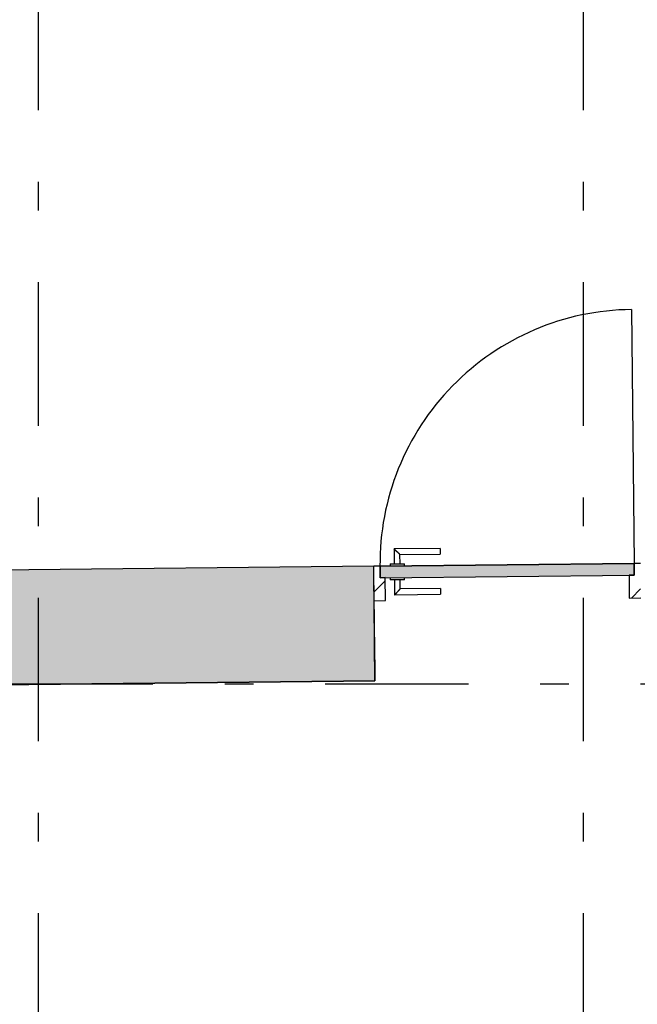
# Model space of a CAD drawing. Extents: x 2 to 87, y -108 to 11.
# Tile 37 of 256: x 27.36 to 29.52, y -86.83 to -83.39. Entities that reach past the tile are written whole.
import ezdxf

# ---------------------------------------------------------------- set-up
doc = ezdxf.new("R2010")
doc.units = 0
doc.header["$MEASUREMENT"] = 0
doc.linetypes.add('DASHDOT', pattern=[1, 0.5, -0.25, 0, -0.25])
for name, color, linetype in [('16', 7, 'CONTINUOUS'), ('2', 7, 'CONTINUOUS'), ('25', 7, 'CONTINUOUS'), ('30', 7, 'CONTINUOUS'), ('5', 7, 'CONTINUOUS'), ('8', 7, 'CONTINUOUS')]:
    doc.layers.add(name, color=color, linetype=linetype)

# ---------------------------------------------------------------- blocks, each defined once
blk = doc.blocks.new('*N169')
at = {"layer": '8', "color": 62, "linetype": 'Continuous'}
for p, q in [((-0.747, 0.1922), (0.1389, 0.2015)), ((-0.747, 0.1922), (-0.7466, 0.1525)), ((0.1389, 0.2015), (0.1393, 0.1618)), ((-0.7466, 0.1522), (0.1393, 0.1615)), ((-0.7466, 0.1525), (-0.7466, 0.1522)), ((0.1393, 0.1618), (0.1393, 0.1615))]:
    blk.add_line(p, q, dxfattribs=at)
for points in [[(-0.747, 0.1922), (-0.747, 0.1922), (0.1389, 0.2015)], [(-0.747, 0.1922), (0.1389, 0.2015), (0.1393, 0.1618)], [(-0.747, 0.1922), (-0.7466, 0.1525), (0.1393, 0.1618)], [(-0.7466, 0.1525), (0.1393, 0.1618), (0.1393, 0.1615)], [(-0.7466, 0.1525), (-0.7466, 0.1522), (0.1393, 0.1615)], [(-0.7466, 0.1522), (-0.7466, 0.1522), (0.1393, 0.1615)]]:
    blk.add_solid(points, dxfattribs=at)

msp = doc.modelspace()

# ---------------------------------------------------------------- linework, layer by layer
at = {"layer": '16', "color": 62, "linetype": 'Continuous'}
msp.add_line((29.4958, -84.4024), (29.505, -85.2883), dxfattribs=at)
msp.add_arc((29.505, -85.2883), 0.886, 90.5969, 180.5969, dxfattribs=at)
at = {"layer": '2', "color": 62, "linetype": 'Continuous'}
for p, q in [((28.5971, -85.2978), (20.2775, -85.3844)), ((28.6013, -85.6977), (28.5971, -85.2978)), ((25.2243, -85.7329), (28.6013, -85.6977))]:
    msp.add_line(p, q, dxfattribs=at)
at = {"layer": '25', "color": 62, "linetype": 'Continuous'}
for p, q in [((28.5971, -85.2978), (20.2775, -85.3844)), ((28.598, -85.3844), (28.5971, -85.2978)), ((28.598, -85.3844), (28.5981, -85.3941)), ((28.5981, -85.3941), (28.5981, -85.3996)), ((28.5981, -85.3996), (28.6002, -85.5927)), ((28.6002, -85.5927), (28.6008, -85.6525)), ((28.6008, -85.6525), (28.6012, -85.6881)), ((28.6013, -85.6977), (20.2817, -85.7844)), ((28.6012, -85.6881), (28.6013, -85.6977))]:
    msp.add_line(p, q, dxfattribs=at)
for points in [[(28.5971, -85.2978), (20.2775, -85.3844), (28.598, -85.3844)], [(20.2775, -85.3844), (20.2776, -85.3941), (28.5981, -85.3941)], [(20.2775, -85.3844), (28.598, -85.3844), (28.5981, -85.3941)], [(20.2776, -85.3941), (20.2777, -85.3996), (28.5981, -85.3996)], [(20.2776, -85.3941), (28.5981, -85.3941), (28.5981, -85.3996)], [(20.2777, -85.3996), (20.2797, -85.5927), (28.6002, -85.5927)], [(20.2777, -85.3996), (28.5981, -85.3996), (28.6002, -85.5927)], [(20.2797, -85.5927), (20.2803, -85.6525), (28.6008, -85.6525)], [(20.2797, -85.5927), (28.6002, -85.5927), (28.6008, -85.6525)], [(20.2803, -85.6525), (20.2807, -85.6881), (28.6012, -85.6881)], [(20.2803, -85.6525), (28.6008, -85.6525), (28.6012, -85.6881)], [(20.2807, -85.6881), (20.2808, -85.6977), (28.6013, -85.6977)], [(20.2807, -85.6881), (28.6012, -85.6881), (28.6013, -85.6977)], [(20.2808, -85.6977), (28.6013, -85.6977), (20.2817, -85.7844)]]:
    msp.add_solid(points, dxfattribs=at)
at = {"layer": '30', "color": 62, "linetype": 'Continuous'}
for p, q in [((29.527, -85.2881), (29.505, -85.2883)), ((29.505, -85.2883), (29.5054, -85.3283)), ((28.6191, -85.2976), (28.5971, -85.2978)), ((28.6195, -85.3376), (28.6191, -85.2976)), ((28.6375, -85.3374), (28.6195, -85.3376)), ((28.6383, -85.4174), (28.6375, -85.3374)), ((29.5054, -85.3283), (29.4874, -85.3285)), ((29.4874, -85.3285), (29.4883, -85.4085)), ((28.5983, -85.4178), (28.6383, -85.4174)), ((29.4883, -85.4085), (29.5283, -85.4081))]:
    msp.add_line(p, q, dxfattribs=at)
at = {"layer": '5', "color": 7, "linetype": 'DASHDOT'}
for p, q in [((27.4276, -7.3075), (27.4276, -96.5075)), ((29.3276, -7.3075), (29.3276, -96.5075)), ((7.5276, -85.7075), (52.6276, -85.7075))]:
    msp.add_line(p, q, dxfattribs=at)
at = {"layer": '8', "color": 62, "linetype": 'Continuous'}
for p, q in [((28.8284, -85.2354), (28.6684, -85.2371)), ((28.6684, -85.2371), (28.669, -85.2891)), ((28.8284, -85.2354), (28.8286, -85.2554)), ((29.505, -85.2883), (28.6191, -85.2976)), ((28.6886, -85.2568), (28.8286, -85.2554)), ((28.689, -85.2888), (28.6886, -85.2568)), ((29.5054, -85.3283), (29.505, -85.2883)), ((28.6191, -85.2976), (28.6195, -85.3376)), ((28.654, -85.2892), (28.704, -85.2887)), ((28.654, -85.2892), (28.6541, -85.2972)), ((28.7041, -85.2967), (28.704, -85.2887)), ((28.598, -85.3876), (28.6376, -85.348)), ((28.6195, -85.3376), (29.5054, -85.3283)), ((28.6545, -85.3372), (28.6546, -85.3452)), ((28.7046, -85.3447), (28.6546, -85.3452)), ((28.6696, -85.345), (28.6701, -85.397)), ((28.6899, -85.3768), (28.6896, -85.3448)), ((28.7046, -85.3447), (28.7045, -85.3367)), ((28.8299, -85.3754), (28.6899, -85.3768)), ((28.8299, -85.3754), (28.8301, -85.3954)), ((29.4964, -85.4084), (29.5279, -85.3768)), ((28.6701, -85.397), (28.8301, -85.3954))]:
    msp.add_line(p, q, dxfattribs=at)
for points in [[(28.6886, -85.2568), (28.6886, -85.2567), (28.6885, -85.2567), (28.6885, -85.2567), (28.6885, -85.2567), (28.6885, -85.2567), (28.6885, -85.2567), (28.6885, -85.2567), (28.6885, -85.2567), (28.6885, -85.2567), (28.6885, -85.2567), (28.6885, -85.2567), (28.6885, -85.2567), (28.6885, -85.2567), (28.6885, -85.2567), (28.6885, -85.2567), (28.6885, -85.2567), (28.6885, -85.2567), (28.6885, -85.2567), (28.6885, -85.2567), (28.6885, -85.2567), (28.6885, -85.2567), (28.6885, -85.2567), (28.6885, -85.2567), (28.6885, -85.2567), (28.6885, -85.2567), (28.6885, -85.2567), (28.6885, -85.2567), (28.6885, -85.2567), (28.6884, -85.2566), (28.6884, -85.2566), (28.6884, -85.2566), (28.6884, -85.2566), (28.6884, -85.2566), (28.6884, -85.2566), (28.6884, -85.2566), (28.6884, -85.2566), (28.6884, -85.2566), (28.6884, -85.2566), (28.6884, -85.2566), (28.6884, -85.2566), (28.6884, -85.2566), (28.6884, -85.2566), (28.6884, -85.2566), (28.6884, -85.2566), (28.6884, -85.2566), (28.6884, -85.2566), (28.6884, -85.2565), (28.6883, -85.2565), (28.6883, -85.2565), (28.6883, -85.2565), (28.6883, -85.2565), (28.6883, -85.2565), (28.6883, -85.2565), (28.6883, -85.2565), (28.6883, -85.2565), (28.6883, -85.2565), (28.6883, -85.2565), (28.6883, -85.2565), (28.6883, -85.2565), (28.6883, -85.2565), (28.6883, -85.2565), (28.6883, -85.2565), (28.6881, -85.2564), (28.6881, -85.2563), (28.688, -85.2563), (28.688, -85.2563), (28.688, -85.2563), (28.688, -85.2563), (28.688, -85.2563), (28.688, -85.2563), (28.688, -85.2563), (28.688, -85.2563), (28.688, -85.2563), (28.688, -85.2563), (28.6879, -85.2562), (28.6879, -85.2562), (28.6879, -85.2562), (28.6879, -85.2562), (28.6879, -85.2562), (28.6879, -85.2562), (28.6879, -85.2562), (28.6879, -85.2562), (28.6879, -85.2562), (28.6879, -85.2562), (28.6878, -85.2561), (28.6878, -85.2561), (28.6878, -85.2561), (28.6878, -85.2561), (28.6878, -85.2561), (28.6878, -85.2561), (28.6878, -85.2561), (28.6878, -85.2561), (28.6878, -85.2561), (28.6878, -85.2561), (28.6877, -85.256), (28.6877, -85.256), (28.6877, -85.256), (28.6877, -85.256), (28.6877, -85.256), (28.6877, -85.256), (28.6877, -85.256), (28.6877, -85.256), (28.6877, -85.2559), (28.6876, -85.2559), (28.6876, -85.2559), (28.6876, -85.2559), (28.6876, -85.2559), (28.6876, -85.2559), (28.6876, -85.2559), (28.6876, -85.2559), (28.6876, -85.2559), (28.6875, -85.2558), (28.6875, -85.2558), (28.6875, -85.2558), (28.6875, -85.2558), (28.6875, -85.2558), (28.6875, -85.2558), (28.6875, -85.2558), (28.6875, -85.2558), (28.6874, -85.2557), (28.6874, -85.2557), (28.6874, -85.2557), (28.6874, -85.2557), (28.6874, -85.2557), (28.6874, -85.2557), (28.6874, -85.2557), (28.6874, -85.2557), (28.6873, -85.2556), (28.6873, -85.2556), (28.6873, -85.2556), (28.6873, -85.2556), (28.6873, -85.2556), (28.6873, -85.2556), (28.6873, -85.2556), (28.6872, -85.2555), (28.6872, -85.2555), (28.6872, -85.2555), (28.6872, -85.2555), (28.6872, -85.2555), (28.6872, -85.2555), (28.6872, -85.2555), (28.6871, -85.2554), (28.687, -85.2553), (28.687, -85.2553), (28.687, -85.2553), (28.687, -85.2553), (28.687, -85.2553), (28.687, -85.2553), (28.687, -85.2553), (28.6869, -85.2552), (28.6869, -85.2552), (28.6869, -85.2552), (28.6869, -85.2552), (28.6869, -85.2552), (28.6869, -85.2552), (28.6869, -85.2552), (28.6868, -85.2551), (28.6868, -85.2551), (28.6868, -85.2551), (28.6868, -85.2551), (28.6868, -85.2551), (28.6868, -85.2551), (28.6867, -85.255), (28.6867, -85.255), (28.6867, -85.255), (28.6867, -85.255), (28.6867, -85.255), (28.6867, -85.255), (28.6866, -85.2549), (28.6866, -85.2549), (28.6866, -85.2549), (28.6866, -85.2549), (28.6866, -85.2549), (28.6866, -85.2549), (28.6865, -85.2548), (28.6865, -85.2548), (28.6865, -85.2548), (28.6865, -85.2548), (28.6865, -85.2548), (28.6865, -85.2548), (28.6864, -85.2547), (28.6864, -85.2547), (28.6864, -85.2547), (28.6864, -85.2547), (28.6864, -85.2547), (28.6864, -85.2547), (28.6863, -85.2546), (28.6863, -85.2546), (28.6863, -85.2546), (28.6863, -85.2546), (28.6863, -85.2546), (28.6863, -85.2546), (28.6862, -85.2545), (28.6862, -85.2545), (28.6862, -85.2545), (28.6862, -85.2545), (28.6862, -85.2545), (28.6862, -85.2544), (28.6861, -85.2544), (28.6861, -85.2544), (28.6861, -85.2544), (28.6861, -85.2544), (28.6861, -85.2544), (28.686, -85.2543), (28.686, -85.2543), (28.686, -85.2543), (28.686, -85.2543), (28.686, -85.2543), (28.686, -85.2542), (28.6859, -85.2542), (28.6859, -85.2542), (28.6859, -85.2542), (28.6859, -85.2542), (28.6859, -85.2542), (28.6858, -85.2541), (28.6858, -85.2541), (28.6858, -85.2541), (28.6858, -85.2541), (28.6858, -85.2541), (28.6857, -85.254), (28.6857, -85.254), (28.6857, -85.254), (28.6857, -85.254), (28.6857, -85.254), (28.6856, -85.2539), (28.6856, -85.2539), (28.6856, -85.2539), (28.6856, -85.2539), (28.6856, -85.2539), (28.6855, -85.2538), (28.6855, -85.2538), (28.6855, -85.2538), (28.6855, -85.2538), (28.6855, -85.2538), (28.6855, -85.2538), (28.6854, -85.2537), (28.6853, -85.2536), (28.6853, -85.2536), (28.6853, -85.2536), (28.6853, -85.2536), (28.6852, -85.2535), (28.6852, -85.2535), (28.6852, -85.2535), (28.6852, -85.2535), (28.6852, -85.2535), (28.6851, -85.2534), (28.6851, -85.2534), (28.6851, -85.2534), (28.6851, -85.2534), (28.6851, -85.2534), (28.685, -85.2533), (28.685, -85.2533), (28.685, -85.2533), (28.685, -85.2533), (28.685, -85.2533), (28.6849, -85.2532), (28.6849, -85.2532), (28.6849, -85.2532), (28.6849, -85.2532), (28.6849, -85.2532), (28.6848, -85.2531), (28.6848, -85.2531), (28.6848, -85.2531), (28.6848, -85.2531), (28.6847, -85.253), (28.6847, -85.253), (28.6847, -85.253), (28.6847, -85.253), (28.6847, -85.253), (28.6846, -85.2529), (28.6846, -85.2529), (28.6846, -85.2529), (28.6846, -85.2529), (28.6846, -85.2528), (28.6845, -85.2528), (28.6845, -85.2528), (28.6845, -85.2528), (28.6845, -85.2528), (28.6844, -85.2527), (28.6844, -85.2527), (28.6844, -85.2527), (28.6844, -85.2527), (28.6844, -85.2526), (28.6843, -85.2526), (28.6843, -85.2526), (28.6843, -85.2526), (28.6843, -85.2526), (28.6842, -85.2525), (28.6842, -85.2525), (28.6842, -85.2525), (28.6842, -85.2525), (28.6841, -85.2524), (28.6841, -85.2524), (28.6841, -85.2524), (28.6841, -85.2524), (28.6841, -85.2524), (28.684, -85.2523), (28.684, -85.2523), (28.684, -85.2523), (28.684, -85.2523), (28.6839, -85.2522), (28.6839, -85.2522), (28.6839, -85.2522), (28.6839, -85.2522), (28.6839, -85.2521), (28.6838, -85.2521), (28.6838, -85.2521), (28.6838, -85.2521), (28.6838, -85.2521), (28.6837, -85.252), (28.6837, -85.252), (28.6837, -85.252), (28.6837, -85.252), (28.6836, -85.2519), (28.6836, -85.2519), (28.6836, -85.2519), (28.6836, -85.2519), (28.6835, -85.2518), (28.6835, -85.2518), (28.6835, -85.2518), (28.6835, -85.2518), (28.6835, -85.2517), (28.6834, -85.2517), (28.6834, -85.2517), (28.6834, -85.2517), (28.6834, -85.2517), (28.6833, -85.2516), (28.6833, -85.2516), (28.6833, -85.2516), (28.6833, -85.2516), (28.6832, -85.2515), (28.6831, -85.2514), (28.6831, -85.2514), (28.6831, -85.2514), (28.6831, -85.2514), (28.683, -85.2513), (28.683, -85.2513), (28.683, -85.2513), (28.683, -85.2513), (28.6829, -85.2512), (28.6829, -85.2512), (28.6829, -85.2512), (28.6829, -85.2512), (28.6828, -85.2511), (28.6828, -85.2511), (28.6828, -85.2511), (28.6828, -85.2511), (28.6827, -85.251), (28.6827, -85.251), (28.6827, -85.251), (28.6827, -85.251), (28.6826, -85.2509), (28.6826, -85.2509), (28.6826, -85.2509), (28.6826, -85.2509), (28.6825, -85.2508), (28.6825, -85.2508), (28.6825, -85.2508), (28.6825, -85.2508), (28.6824, -85.2507), (28.6824, -85.2507), (28.6824, -85.2507), (28.6824, -85.2507), (28.6823, -85.2506), (28.6823, -85.2506), (28.6823, -85.2506), (28.6823, -85.2506), (28.6822, -85.2505), (28.6822, -85.2505), (28.6822, -85.2505), (28.6822, -85.2505), (28.6821, -85.2504), (28.6821, -85.2504), (28.6821, -85.2504), (28.6821, -85.2504), (28.682, -85.2503), (28.682, -85.2503), (28.682, -85.2503), (28.682, -85.2503), (28.6819, -85.2502), (28.6819, -85.2502), (28.6819, -85.2502), (28.6819, -85.2502), (28.6818, -85.2501), (28.6818, -85.2501), (28.6818, -85.2501), (28.6818, -85.25), (28.6817, -85.25), (28.6817, -85.25), (28.6817, -85.25), (28.6816, -85.2499), (28.6816, -85.2499), (28.6816, -85.2499), (28.6816, -85.2499), (28.6815, -85.2498), (28.6815, -85.2498), (28.6815, -85.2498), (28.6815, -85.2498), (28.6814, -85.2497), (28.6814, -85.2497), (28.6814, -85.2497), (28.6814, -85.2497), (28.6813, -85.2496), (28.6813, -85.2496), (28.6813, -85.2496), (28.6813, -85.2496), (28.6812, -85.2495), (28.6812, -85.2495), (28.6812, -85.2495), (28.6812, -85.2495), (28.6811, -85.2494), (28.6811, -85.2494), (28.6811, -85.2494), (28.681, -85.2493), (28.681, -85.2493), (28.681, -85.2493), (28.681, -85.2493), (28.6809, -85.2492), (28.6809, -85.2492), (28.6809, -85.2492), (28.6809, -85.2492), (28.6808, -85.2491), (28.6808, -85.2491), (28.6808, -85.2491), (28.6808, -85.2491), (28.6807, -85.249), (28.6807, -85.249), (28.6807, -85.249), (28.6806, -85.2489), (28.6805, -85.2488), (28.6805, -85.2488), (28.6805, -85.2488), (28.6805, -85.2488), (28.6804, -85.2487), (28.6804, -85.2487), (28.6804, -85.2487), (28.6804, -85.2487), (28.6803, -85.2486), (28.6803, -85.2486), (28.6803, -85.2486), (28.6801, -85.2485), (28.6801, -85.2485), (28.6801, -85.2485), (28.6801, -85.2485), (28.68, -85.2484), (28.68, -85.2484), (28.68, -85.2484), (28.68, -85.2484), (28.6799, -85.2483), (28.6799, -85.2483), (28.6799, -85.2483), (28.6798, -85.2482), (28.6798, -85.2482), (28.6798, -85.2482), (28.6798, -85.2482), (28.6797, -85.2481), (28.6797, -85.2481), (28.6797, -85.2481), (28.6797, -85.2481), (28.6796, -85.248), (28.6796, -85.248), (28.6796, -85.248), (28.6795, -85.2479), (28.6795, -85.2479), (28.6795, -85.2479), (28.6795, -85.2479), (28.6794, -85.2478), (28.6794, -85.2478), (28.6794, -85.2478), (28.6794, -85.2478), (28.6793, -85.2477), (28.6793, -85.2477), (28.6793, -85.2477), (28.6793, -85.2476), (28.6792, -85.2476), (28.6792, -85.2476), (28.6792, -85.2476), (28.6791, -85.2475), (28.6791, -85.2475), (28.6791, -85.2475), (28.6791, -85.2475), (28.679, -85.2474), (28.679, -85.2474), (28.679, -85.2474), (28.679, -85.2473), (28.6789, -85.2473), (28.6789, -85.2473), (28.6789, -85.2473), (28.6788, -85.2472), (28.6788, -85.2472), (28.6788, -85.2472), (28.6788, -85.2472), (28.6787, -85.2471), (28.6787, -85.2471), (28.6787, -85.2471), (28.6787, -85.247), (28.6786, -85.247), (28.6786, -85.247), (28.6786, -85.247), (28.6785, -85.247), (28.6785, -85.247), (28.6785, -85.247), (28.6785, -85.247), (28.6784, -85.2469), (28.6784, -85.2469), (28.6784, -85.2469), (28.6784, -85.2469), (28.6783, -85.2468), (28.6783, -85.2468), (28.6783, -85.2468), (28.6782, -85.2467), (28.6782, -85.2467), (28.6782, -85.2467), (28.6782, -85.2467), (28.6781, -85.2466), (28.6781, -85.2466), (28.6781, -85.2466), (28.6781, -85.2466), (28.678, -85.2465), (28.678, -85.2465), (28.678, -85.2465), (28.6779, -85.2464), (28.6779, -85.2464), (28.6779, -85.2464), (28.6779, -85.2464), (28.6778, -85.2463), (28.6777, -85.2462), (28.6777, -85.2462), (28.6777, -85.2462), (28.6776, -85.2461), (28.6776, -85.2461), (28.6776, -85.2461), (28.6776, -85.2461), (28.6775, -85.246), (28.6775, -85.246), (28.6775, -85.246), (28.6775, -85.246), (28.6774, -85.2459), (28.6774, -85.2459), (28.6774, -85.2459), (28.6773, -85.2458), (28.6773, -85.2458), (28.6773, -85.2458), (28.6773, -85.2458), (28.6772, -85.2457), (28.6772, -85.2457), (28.6772, -85.2457), (28.6772, -85.2457), (28.6771, -85.2456), (28.6771, -85.2456), (28.6771, -85.2456), (28.677, -85.2455), (28.677, -85.2455), (28.677, -85.2455), (28.677, -85.2455), (28.6769, -85.2454), (28.6769, -85.2454), (28.6769, -85.2454), (28.6769, -85.2454), (28.6768, -85.2453), (28.6768, -85.2453), (28.6768, -85.2453), (28.6767, -85.2452), (28.6767, -85.2452), (28.6767, -85.2452), (28.6767, -85.2452), (28.6766, -85.2451), (28.6766, -85.2451), (28.6766, -85.2451), (28.6766, -85.2451), (28.6765, -85.245), (28.6765, -85.245), (28.6765, -85.245), (28.6765, -85.245), (28.6764, -85.2449), (28.6764, -85.2449), (28.6764, -85.2449), (28.6763, -85.2448), (28.6763, -85.2448), (28.6763, -85.2448), (28.6763, -85.2448), (28.6762, -85.2447), (28.6762, -85.2447), (28.6762, -85.2447), (28.6762, -85.2447), (28.6761, -85.2446), (28.6761, -85.2446), (28.6761, -85.2446), (28.6761, -85.2446), (28.676, -85.2445), (28.676, -85.2445), (28.676, -85.2445), (28.6759, -85.2444), (28.6759, -85.2444), (28.6759, -85.2444), (28.6759, -85.2444), (28.6758, -85.2443), (28.6758, -85.2443), (28.6758, -85.2443), (28.6758, -85.2443), (28.6757, -85.2442), (28.6757, -85.2442), (28.6757, -85.2442), (28.6757, -85.2442), (28.6756, -85.2441), (28.6756, -85.2441), (28.6756, -85.2441), (28.6756, -85.2441), (28.6755, -85.244), (28.6755, -85.244), (28.6755, -85.244), (28.6755, -85.244), (28.6754, -85.2439), (28.6754, -85.2439), (28.6754, -85.2439), (28.6752, -85.2437), (28.6751, -85.2436), (28.6751, -85.2436), (28.6751, -85.2436), (28.6751, -85.2436), (28.675, -85.2435), (28.675, -85.2435), (28.675, -85.2435), (28.675, -85.2435), (28.6749, -85.2434), (28.6749, -85.2434), (28.6749, -85.2434), (28.6749, -85.2434), (28.6748, -85.2433), (28.6748, -85.2433), (28.6748, -85.2433), (28.6748, -85.2433), (28.6747, -85.2432), (28.6747, -85.2432), (28.6747, -85.2432), (28.6747, -85.2432), (28.6746, -85.2431), (28.6746, -85.2431), (28.6746, -85.2431), (28.6746, -85.2431), (28.6745, -85.243), (28.6745, -85.243), (28.6745, -85.243), (28.6745, -85.243), (28.6744, -85.2429), (28.6744, -85.2429), (28.6744, -85.2429), (28.6744, -85.2429), (28.6743, -85.2428), (28.6743, -85.2428), (28.6743, -85.2428), (28.6743, -85.2428), (28.6742, -85.2427), (28.6742, -85.2427), (28.6742, -85.2427), (28.6742, -85.2427), (28.6741, -85.2426), (28.6741, -85.2426), (28.6741, -85.2426), (28.6741, -85.2426), (28.674, -85.2425), (28.674, -85.2425), (28.674, -85.2425), (28.674, -85.2425), (28.6739, -85.2424), (28.6739, -85.2424), (28.6739, -85.2424), (28.6739, -85.2424), (28.6738, -85.2423), (28.6738, -85.2423), (28.6738, -85.2423), (28.6738, -85.2423), (28.6737, -85.2422), (28.6737, -85.2422), (28.6737, -85.2422), (28.6737, -85.2422), (28.6737, -85.2421), (28.6736, -85.2421), (28.6736, -85.2421), (28.6736, -85.2421), (28.6736, -85.2421), (28.6735, -85.242), (28.6735, -85.242), (28.6735, -85.242), (28.6735, -85.242), (28.6734, -85.2419), (28.6734, -85.2419), (28.6734, -85.2419), (28.6734, -85.2419), (28.6733, -85.2418), (28.6733, -85.2418), (28.6733, -85.2418), (28.6733, -85.2418), (28.6733, -85.2418), (28.6732, -85.2417), (28.6732, -85.2417), (28.6732, -85.2417), (28.6732, -85.2417), (28.6731, -85.2416), (28.6731, -85.2416), (28.6731, -85.2416), (28.6731, -85.2416), (28.673, -85.2415), (28.673, -85.2415), (28.673, -85.2415), (28.673, -85.2415), (28.673, -85.2415), (28.6729, -85.2414), (28.6729, -85.2414), (28.6729, -85.2414), (28.6729, -85.2414), (28.6728, -85.2413), (28.6728, -85.2413), (28.6728, -85.2413), (28.6728, -85.2413), (28.6727, -85.2412), (28.6726, -85.2411), (28.6726, -85.2411), (28.6726, -85.2411), (28.6726, -85.2411), (28.6726, -85.2411), (28.6725, -85.241), (28.6725, -85.241), (28.6725, -85.241), (28.6725, -85.241), (28.6724, -85.2409), (28.6724, -85.2409), (28.6724, -85.2409), (28.6724, -85.2409), (28.6724, -85.2409), (28.6723, -85.2408), (28.6723, -85.2408), (28.6723, -85.2408), (28.6723, -85.2408), (28.6722, -85.2407), (28.6722, -85.2407), (28.6722, -85.2407), (28.6722, -85.2407), (28.6722, -85.2407), (28.6721, -85.2406), (28.6721, -85.2406), (28.6721, -85.2406), (28.6721, -85.2406), (28.6721, -85.2406), (28.672, -85.2405), (28.672, -85.2405), (28.672, -85.2405), (28.672, -85.2405), (28.672, -85.2405), (28.6719, -85.2404), (28.6719, -85.2404), (28.6719, -85.2404), (28.6719, -85.2404), (28.6719, -85.2403), (28.6718, -85.2403), (28.6718, -85.2403), (28.6718, -85.2403), (28.6718, -85.2403), (28.6717, -85.2402), (28.6717, -85.2402), (28.6717, -85.2402), (28.6717, -85.2402), (28.6717, -85.2402), (28.6716, -85.2401), (28.6716, -85.2401), (28.6716, -85.2401), (28.6716, -85.2401), (28.6716, -85.2401), (28.6716, -85.24), (28.6715, -85.24), (28.6715, -85.24), (28.6715, -85.24), (28.6715, -85.24), (28.6715, -85.24), (28.6714, -85.2399), (28.6714, -85.2399), (28.6714, -85.2399), (28.6714, -85.2399), (28.6714, -85.2399), (28.6713, -85.2398), (28.6713, -85.2398), (28.6713, -85.2398), (28.6713, -85.2398), (28.6713, -85.2398), (28.6712, -85.2397), (28.6712, -85.2397), (28.6712, -85.2397), (28.6712, -85.2397), (28.6712, -85.2397), (28.6712, -85.2397), (28.6711, -85.2396), (28.6711, -85.2396), (28.6711, -85.2396), (28.6711, -85.2396), (28.6711, -85.2396), (28.671, -85.2395), (28.671, -85.2395), (28.671, -85.2395), (28.671, -85.2395), (28.671, -85.2395), (28.671, -85.2395), (28.6709, -85.2394), (28.6709, -85.2394), (28.6709, -85.2394), (28.6709, -85.2394), (28.6709, -85.2394), (28.6708, -85.2393), (28.6707, -85.2392), (28.6707, -85.2392), (28.6707, -85.2392), (28.6707, -85.2392), (28.6707, -85.2392), (28.6707, -85.2392), (28.6706, -85.2391), (28.6706, -85.2391), (28.6706, -85.2391), (28.6706, -85.2391), (28.6706, -85.2391), (28.6706, -85.2391), (28.6704, -85.239), (28.6704, -85.239), (28.6704, -85.239), (28.6704, -85.239), (28.6704, -85.239), (28.6704, -85.239), (28.6703, -85.2389), (28.6703, -85.2389), (28.6703, -85.2389), (28.6703, -85.2389), (28.6703, -85.2389), (28.6703, -85.2389), (28.6702, -85.2388), (28.6702, -85.2388), (28.6702, -85.2388), (28.6702, -85.2388), (28.6702, -85.2388), (28.6702, -85.2388), (28.6701, -85.2387), (28.6701, -85.2387), (28.6701, -85.2387), (28.6701, -85.2387), (28.6701, -85.2387), (28.6701, -85.2387), (28.6701, -85.2387), (28.67, -85.2386), (28.67, -85.2386), (28.67, -85.2386), (28.67, -85.2386), (28.67, -85.2386), (28.67, -85.2386), (28.67, -85.2386), (28.6699, -85.2385), (28.6699, -85.2385), (28.6699, -85.2385), (28.6699, -85.2385), (28.6699, -85.2385), (28.6699, -85.2385), (28.6699, -85.2385), (28.6698, -85.2384), (28.6698, -85.2384), (28.6698, -85.2384), (28.6698, -85.2384), (28.6698, -85.2384), (28.6698, -85.2384), (28.6698, -85.2384), (28.6697, -85.2383), (28.6697, -85.2383), (28.6697, -85.2383), (28.6697, -85.2383), (28.6697, -85.2383), (28.6697, -85.2383), (28.6697, -85.2383), (28.6696, -85.2382), (28.6696, -85.2382), (28.6696, -85.2382), (28.6696, -85.2382), (28.6696, -85.2382), (28.6696, -85.2382), (28.6696, -85.2382), (28.6696, -85.2382), (28.6695, -85.2381), (28.6695, -85.2381), (28.6695, -85.2381), (28.6695, -85.2381), (28.6695, -85.2381), (28.6695, -85.2381), (28.6695, -85.2381), (28.6695, -85.2381), (28.6694, -85.238), (28.6694, -85.238), (28.6694, -85.238), (28.6694, -85.238), (28.6694, -85.238), (28.6694, -85.238), (28.6694, -85.238), (28.6694, -85.238), (28.6694, -85.238), (28.6693, -85.2379), (28.6693, -85.2379), (28.6693, -85.2379), (28.6693, -85.2379), (28.6693, -85.2379), (28.6693, -85.2379), (28.6693, -85.2379), (28.6693, -85.2379), (28.6692, -85.2378), (28.6691, -85.2377), (28.6691, -85.2377), (28.6691, -85.2377), (28.6691, -85.2377), (28.6691, -85.2377), (28.6691, -85.2377), (28.6691, -85.2377), (28.6691, -85.2377), (28.6691, -85.2377), (28.6691, -85.2377), (28.669, -85.2376), (28.669, -85.2376), (28.669, -85.2376), (28.669, -85.2376), (28.669, -85.2376), (28.669, -85.2376), (28.669, -85.2376), (28.669, -85.2376), (28.669, -85.2376), (28.669, -85.2376), (28.6689, -85.2375), (28.6689, -85.2375), (28.6689, -85.2375), (28.6689, -85.2375), (28.6689, -85.2375), (28.6689, -85.2375), (28.6689, -85.2375), (28.6689, -85.2375), (28.6689, -85.2375), (28.6689, -85.2375), (28.6689, -85.2375), (28.6689, -85.2375), (28.6688, -85.2375), (28.6688, -85.2375), (28.6688, -85.2375), (28.6688, -85.2375), (28.6688, -85.2375), (28.6688, -85.2375), (28.6688, -85.2375), (28.6688, -85.2375), (28.6688, -85.2375), (28.6688, -85.2375), (28.6688, -85.2375), (28.6688, -85.2375), (28.6688, -85.2375), (28.6687, -85.2374), (28.6687, -85.2374), (28.6687, -85.2374), (28.6687, -85.2374), (28.6687, -85.2374), (28.6687, -85.2374), (28.6687, -85.2374), (28.6687, -85.2374), (28.6687, -85.2374), (28.6687, -85.2374), (28.6687, -85.2374), (28.6687, -85.2374), (28.6687, -85.2374), (28.6687, -85.2374), (28.6687, -85.2374), (28.6686, -85.2373), (28.6686, -85.2373), (28.6686, -85.2373), (28.6686, -85.2373), (28.6686, -85.2373), (28.6686, -85.2373), (28.6686, -85.2373), (28.6686, -85.2373), (28.6686, -85.2373), (28.6686, -85.2373), (28.6686, -85.2373), (28.6686, -85.2373), (28.6686, -85.2373), (28.6686, -85.2373), (28.6686, -85.2373), (28.6686, -85.2373), (28.6686, -85.2373), (28.6686, -85.2373), (28.6686, -85.2373), (28.6685, -85.2372), (28.6684, -85.2371)], [(28.6701, -85.3969), (28.6702, -85.3969), (28.6702, -85.3969), (28.6702, -85.3969), (28.6702, -85.3969), (28.6702, -85.3969), (28.6702, -85.3969), (28.6702, -85.3969), (28.6702, -85.3969), (28.6702, -85.3969), (28.6702, -85.3969), (28.6702, -85.3969), (28.6702, -85.3969), (28.6702, -85.3969), (28.6702, -85.3969), (28.6702, -85.3969), (28.6702, -85.3969), (28.6702, -85.3969), (28.6702, -85.3969), (28.6702, -85.3969), (28.6702, -85.3969), (28.6702, -85.3969), (28.6702, -85.3969), (28.6702, -85.3969), (28.6702, -85.3969), (28.6702, -85.3969), (28.6702, -85.3969), (28.6702, -85.3969), (28.6703, -85.3968), (28.6703, -85.3968), (28.6703, -85.3968), (28.6703, -85.3968), (28.6703, -85.3968), (28.6703, -85.3968), (28.6703, -85.3968), (28.6703, -85.3968), (28.6703, -85.3968), (28.6703, -85.3968), (28.6703, -85.3968), (28.6703, -85.3968), (28.6703, -85.3968), (28.6703, -85.3968), (28.6703, -85.3968), (28.6703, -85.3968), (28.6703, -85.3968), (28.6703, -85.3968), (28.6703, -85.3967), (28.6704, -85.3967), (28.6704, -85.3967), (28.6704, -85.3967), (28.6704, -85.3967), (28.6704, -85.3967), (28.6704, -85.3967), (28.6704, -85.3967), (28.6704, -85.3967), (28.6704, -85.3967), (28.6704, -85.3967), (28.6704, -85.3967), (28.6704, -85.3967), (28.6704, -85.3967), (28.6704, -85.3967), (28.6704, -85.3967), (28.6705, -85.3966), (28.6706, -85.3965), (28.6706, -85.3965), (28.6706, -85.3965), (28.6706, -85.3965), (28.6706, -85.3965), (28.6706, -85.3965), (28.6706, -85.3965), (28.6706, -85.3965), (28.6706, -85.3965), (28.6706, -85.3965), (28.6706, -85.3965), (28.6706, -85.3964), (28.6707, -85.3964), (28.6707, -85.3964), (28.6707, -85.3964), (28.6707, -85.3964), (28.6707, -85.3964), (28.6707, -85.3964), (28.6707, -85.3964), (28.6707, -85.3964), (28.6707, -85.3964), (28.6707, -85.3964), (28.6708, -85.3963), (28.6708, -85.3963), (28.6708, -85.3963), (28.6708, -85.3963), (28.6708, -85.3963), (28.6708, -85.3963), (28.6708, -85.3963), (28.6708, -85.3963), (28.6708, -85.3963), (28.6708, -85.3963), (28.6709, -85.3962), (28.6709, -85.3962), (28.6709, -85.3962), (28.6709, -85.3962), (28.6709, -85.3962), (28.6709, -85.3962), (28.6709, -85.3962), (28.6709, -85.3962), (28.6709, -85.3962), (28.6709, -85.3962), (28.671, -85.3961), (28.671, -85.3961), (28.671, -85.3961), (28.671, -85.3961), (28.671, -85.3961), (28.671, -85.3961), (28.671, -85.3961), (28.671, -85.3961), (28.6711, -85.396), (28.6711, -85.396), (28.6711, -85.396), (28.6711, -85.396), (28.6711, -85.396), (28.6711, -85.396), (28.6711, -85.396), (28.6711, -85.396), (28.6711, -85.396), (28.6712, -85.3959), (28.6712, -85.3959), (28.6712, -85.3959), (28.6712, -85.3959), (28.6712, -85.3959), (28.6712, -85.3959), (28.6712, -85.3959), (28.6712, -85.3959), (28.6713, -85.3958), (28.6713, -85.3958), (28.6713, -85.3958), (28.6713, -85.3958), (28.6713, -85.3958), (28.6713, -85.3958), (28.6713, -85.3958), (28.6713, -85.3958), (28.6714, -85.3957), (28.6714, -85.3957), (28.6714, -85.3957), (28.6714, -85.3957), (28.6714, -85.3957), (28.6714, -85.3957), (28.6714, -85.3957), (28.6715, -85.3956), (28.6715, -85.3956), (28.6715, -85.3956), (28.6715, -85.3956), (28.6715, -85.3956), (28.6715, -85.3956), (28.6715, -85.3956), (28.6716, -85.3955), (28.6717, -85.3954), (28.6717, -85.3954), (28.6717, -85.3954), (28.6717, -85.3954), (28.6717, -85.3954), (28.6717, -85.3954), (28.6717, -85.3954), (28.6718, -85.3953), (28.6718, -85.3953), (28.6718, -85.3953), (28.6718, -85.3953), (28.6718, -85.3953), (28.6718, -85.3953), (28.6718, -85.3953), (28.6719, -85.3952), (28.6719, -85.3952), (28.6719, -85.3952), (28.6719, -85.3952), (28.6719, -85.3952), (28.6719, -85.3952), (28.672, -85.3951), (28.672, -85.3951), (28.672, -85.3951), (28.672, -85.3951), (28.672, -85.3951), (28.672, -85.3951), (28.6721, -85.395), (28.6721, -85.395), (28.6721, -85.395), (28.6721, -85.395), (28.6721, -85.395), (28.6721, -85.395), (28.6722, -85.3949), (28.6722, -85.3949), (28.6722, -85.3949), (28.6722, -85.3949), (28.6722, -85.3949), (28.6722, -85.3949), (28.6723, -85.3948), (28.6723, -85.3948), (28.6723, -85.3948), (28.6723, -85.3948), (28.6723, -85.3948), (28.6723, -85.3948), (28.6724, -85.3947), (28.6724, -85.3947), (28.6724, -85.3947), (28.6724, -85.3947), (28.6724, -85.3947), (28.6724, -85.3947), (28.6725, -85.3946), (28.6725, -85.3946), (28.6725, -85.3946), (28.6725, -85.3946), (28.6725, -85.3946), (28.6726, -85.3945), (28.6726, -85.3945), (28.6726, -85.3945), (28.6726, -85.3945), (28.6726, -85.3945), (28.6726, -85.3945), (28.6727, -85.3944), (28.6727, -85.3944), (28.6727, -85.3944), (28.6727, -85.3944), (28.6727, -85.3944), (28.6728, -85.3943), (28.6728, -85.3943), (28.6728, -85.3943), (28.6728, -85.3943), (28.6728, -85.3943), (28.6728, -85.3943), (28.6729, -85.3942), (28.6729, -85.3942), (28.6729, -85.3942), (28.6729, -85.3942), (28.6729, -85.3942), (28.673, -85.3941), (28.673, -85.3941), (28.673, -85.3941), (28.673, -85.3941), (28.673, -85.3941), (28.6731, -85.394), (28.6731, -85.394), (28.6731, -85.394), (28.6731, -85.394), (28.6731, -85.394), (28.6732, -85.3939), (28.6732, -85.3939), (28.6732, -85.3939), (28.6732, -85.3939), (28.6732, -85.3939), (28.6732, -85.3939), (28.6733, -85.3938), (28.6734, -85.3937), (28.6734, -85.3937), (28.6734, -85.3937), (28.6734, -85.3937), (28.6735, -85.3936), (28.6735, -85.3936), (28.6735, -85.3936), (28.6735, -85.3936), (28.6735, -85.3936), (28.6736, -85.3935), (28.6736, -85.3935), (28.6736, -85.3935), (28.6736, -85.3935), (28.6736, -85.3935), (28.6737, -85.3934), (28.6737, -85.3934), (28.6737, -85.3934), (28.6737, -85.3934), (28.6737, -85.3934), (28.6738, -85.3933), (28.6738, -85.3933), (28.6738, -85.3933), (28.6738, -85.3933), (28.6738, -85.3933), (28.6739, -85.3932), (28.6739, -85.3932), (28.6739, -85.3932), (28.6739, -85.3932), (28.674, -85.3931), (28.674, -85.3931), (28.674, -85.3931), (28.674, -85.3931), (28.674, -85.3931), (28.6741, -85.393), (28.6741, -85.393), (28.6741, -85.393), (28.6741, -85.393), (28.6742, -85.3929), (28.6742, -85.3929), (28.6742, -85.3929), (28.6742, -85.3929), (28.6742, -85.3929), (28.6743, -85.3928), (28.6743, -85.3928), (28.6743, -85.3928), (28.6743, -85.3928), (28.6743, -85.3927), (28.6744, -85.3927), (28.6744, -85.3927), (28.6744, -85.3927), (28.6744, -85.3927), (28.6744, -85.3926), (28.6744, -85.3926), (28.6744, -85.3926), (28.6744, -85.3926), (28.6745, -85.3925), (28.6745, -85.3925), (28.6745, -85.3925), (28.6745, -85.3925), (28.6745, -85.3925), (28.6746, -85.3924), (28.6746, -85.3924), (28.6746, -85.3924), (28.6746, -85.3924), (28.6747, -85.3923), (28.6747, -85.3923), (28.6747, -85.3923), (28.6747, -85.3923), (28.6748, -85.3922), (28.6748, -85.3922), (28.6748, -85.3922), (28.6748, -85.3922), (28.6748, -85.3922), (28.6749, -85.3921), (28.6749, -85.3921), (28.6749, -85.3921), (28.6749, -85.3921), (28.675, -85.392), (28.675, -85.392), (28.675, -85.392), (28.675, -85.392), (28.6751, -85.3919), (28.6751, -85.3919), (28.6751, -85.3919), (28.6751, -85.3919), (28.6752, -85.3918), (28.6752, -85.3918), (28.6752, -85.3918), (28.6752, -85.3918), (28.6752, -85.3918), (28.6753, -85.3917), (28.6753, -85.3917), (28.6753, -85.3917), (28.6753, -85.3917), (28.6754, -85.3916), (28.6755, -85.3915), (28.6755, -85.3915), (28.6755, -85.3915), (28.6755, -85.3915), (28.6756, -85.3914), (28.6756, -85.3914), (28.6756, -85.3914), (28.6756, -85.3914), (28.6757, -85.3913), (28.6757, -85.3913), (28.6757, -85.3913), (28.6757, -85.3913), (28.6758, -85.3912), (28.6758, -85.3912), (28.6758, -85.3912), (28.6758, -85.3912), (28.6759, -85.3911), (28.6759, -85.3911), (28.6759, -85.3911), (28.6759, -85.3911), (28.676, -85.391), (28.676, -85.391), (28.676, -85.391), (28.676, -85.391), (28.6761, -85.3909), (28.6761, -85.3909), (28.6761, -85.3909), (28.6761, -85.3909), (28.6762, -85.3908), (28.6762, -85.3908), (28.6762, -85.3908), (28.6762, -85.3908), (28.6763, -85.3907), (28.6763, -85.3907), (28.6763, -85.3907), (28.6763, -85.3907), (28.6764, -85.3906), (28.6764, -85.3906), (28.6764, -85.3906), (28.6764, -85.3906), (28.6765, -85.3905), (28.6765, -85.3905), (28.6765, -85.3905), (28.6765, -85.3905), (28.6766, -85.3904), (28.6766, -85.3904), (28.6766, -85.3904), (28.6766, -85.3904), (28.6767, -85.3903), (28.6767, -85.3903), (28.6767, -85.3903), (28.6767, -85.3903), (28.6768, -85.3902), (28.6768, -85.3902), (28.6768, -85.3902), (28.6768, -85.3901), (28.6769, -85.3901), (28.6769, -85.3901), (28.6769, -85.3901), (28.677, -85.39), (28.677, -85.39), (28.677, -85.39), (28.677, -85.39), (28.6771, -85.3899), (28.6771, -85.3899), (28.6771, -85.3899), (28.6771, -85.3899), (28.6772, -85.3898), (28.6772, -85.3898), (28.6772, -85.3898), (28.6772, -85.3898), (28.6773, -85.3897), (28.6773, -85.3897), (28.6773, -85.3897), (28.6773, -85.3897), (28.6774, -85.3896), (28.6774, -85.3896), (28.6774, -85.3896), (28.6774, -85.3896), (28.6775, -85.3895), (28.6775, -85.3895), (28.6775, -85.3895), (28.6776, -85.3894), (28.6776, -85.3894), (28.6776, -85.3894), (28.6776, -85.3894), (28.6777, -85.3893), (28.6777, -85.3893), (28.6777, -85.3893), (28.6777, -85.3893), (28.6778, -85.3892), (28.6778, -85.3892), (28.6778, -85.3892), (28.6778, -85.3892), (28.6779, -85.3891), (28.6779, -85.3891), (28.6779, -85.3891), (28.678, -85.389), (28.6781, -85.3889), (28.6781, -85.3889), (28.6781, -85.3889), (28.6781, -85.3889), (28.6782, -85.3888), (28.6782, -85.3888), (28.6782, -85.3888), (28.6782, -85.3888), (28.6783, -85.3887), (28.6783, -85.3887), (28.6783, -85.3887), (28.6784, -85.3886), (28.6784, -85.3886), (28.6784, -85.3886), (28.6784, -85.3886), (28.6785, -85.3885), (28.6785, -85.3885), (28.6785, -85.3885), (28.6785, -85.3885), (28.6786, -85.3884), (28.6786, -85.3884), (28.6786, -85.3884), (28.6787, -85.3883), (28.6787, -85.3883), (28.6787, -85.3883), (28.6787, -85.3883), (28.6788, -85.3882), (28.6788, -85.3882), (28.6788, -85.3882), (28.6788, -85.3882), (28.6789, -85.3881), (28.6789, -85.3881), (28.6789, -85.3881), (28.679, -85.388), (28.679, -85.388), (28.679, -85.388), (28.679, -85.388), (28.6791, -85.3879), (28.6791, -85.3879), (28.6791, -85.3879), (28.6791, -85.3879), (28.6792, -85.3878), (28.6792, -85.3878), (28.6792, -85.3878), (28.6793, -85.3876), (28.6793, -85.3876), (28.6793, -85.3876), (28.6793, -85.3876), (28.6794, -85.3875), (28.6794, -85.3875), (28.6794, -85.3875), (28.6794, -85.3875), (28.6795, -85.3874), (28.6795, -85.3874), (28.6795, -85.3874), (28.6796, -85.3873), (28.6796, -85.3873), (28.6796, -85.3873), (28.6796, -85.3873), (28.6797, -85.3872), (28.6797, -85.3872), (28.6797, -85.3872), (28.6797, -85.3872), (28.6798, -85.3871), (28.6798, -85.3871), (28.6798, -85.3871), (28.6799, -85.387), (28.6799, -85.387), (28.6799, -85.387), (28.6799, -85.387), (28.68, -85.3869), (28.68, -85.3869), (28.68, -85.3869), (28.68, -85.3869), (28.6801, -85.3868), (28.6801, -85.3868), (28.6801, -85.3868), (28.6802, -85.3868), (28.6802, -85.3867), (28.6802, -85.3867), (28.6802, -85.3867), (28.6803, -85.3866), (28.6803, -85.3866), (28.6803, -85.3866), (28.6803, -85.3866), (28.6804, -85.3865), (28.6804, -85.3865), (28.6804, -85.3865), (28.6805, -85.3865), (28.6805, -85.3864), (28.6805, -85.3864), (28.6805, -85.3864), (28.6806, -85.3863), (28.6806, -85.3863), (28.6806, -85.3863), (28.6806, -85.3863), (28.6808, -85.3862), (28.6808, -85.3861), (28.6808, -85.3861), (28.6808, -85.3861), (28.6809, -85.386), (28.6809, -85.386), (28.6809, -85.386), (28.6809, -85.386), (28.681, -85.3859), (28.681, -85.3859), (28.681, -85.3859), (28.681, -85.3859), (28.6811, -85.3858), (28.6811, -85.3858), (28.6811, -85.3858), (28.6812, -85.3857), (28.6812, -85.3857), (28.6812, -85.3857), (28.6812, -85.3857), (28.6813, -85.3856), (28.6813, -85.3856), (28.6813, -85.3856), (28.6813, -85.3856), (28.6814, -85.3855), (28.6814, -85.3855), (28.6814, -85.3855), (28.6815, -85.3854), (28.6815, -85.3854), (28.6815, -85.3854), (28.6815, -85.3854), (28.6816, -85.3853), (28.6816, -85.3853), (28.6816, -85.3853), (28.6816, -85.3853), (28.6817, -85.3852), (28.6817, -85.3852), (28.6817, -85.3852), (28.6818, -85.3851), (28.6818, -85.3851), (28.6818, -85.3851), (28.6818, -85.3851), (28.6819, -85.385), (28.6819, -85.385), (28.6819, -85.385), (28.6819, -85.385), (28.682, -85.3849), (28.682, -85.3849), (28.682, -85.3849), (28.682, -85.3849), (28.6821, -85.3848), (28.6821, -85.3848), (28.6821, -85.3848), (28.6822, -85.3847), (28.6822, -85.3847), (28.6822, -85.3847), (28.6822, -85.3847), (28.6823, -85.3846), (28.6823, -85.3846), (28.6823, -85.3846), (28.6823, -85.3846), (28.6824, -85.3845), (28.6824, -85.3845), (28.6824, -85.3845), (28.6824, -85.3845), (28.6825, -85.3844), (28.6825, -85.3844), (28.6825, -85.3844), (28.6826, -85.3843), (28.6826, -85.3843), (28.6826, -85.3843), (28.6826, -85.3843), (28.6827, -85.3842), (28.6827, -85.3842), (28.6827, -85.3842), (28.6827, -85.3842), (28.6828, -85.3841), (28.6828, -85.3841), (28.6828, -85.3841), (28.6828, -85.3841), (28.6829, -85.384), (28.6829, -85.384), (28.6829, -85.384), (28.6829, -85.384), (28.683, -85.3839), (28.683, -85.3839), (28.683, -85.3839), (28.683, -85.3839), (28.6831, -85.3838), (28.6831, -85.3838), (28.6831, -85.3838), (28.6832, -85.3837), (28.6832, -85.3837), (28.6832, -85.3837), (28.6832, -85.3837), (28.6833, -85.3836), (28.6834, -85.3835), (28.6834, -85.3835), (28.6834, -85.3835), (28.6834, -85.3835), (28.6835, -85.3834), (28.6835, -85.3834), (28.6835, -85.3834), (28.6835, -85.3834), (28.6836, -85.3833), (28.6836, -85.3833), (28.6836, -85.3833), (28.6836, -85.3833), (28.6837, -85.3832), (28.6837, -85.3832), (28.6837, -85.3832), (28.6837, -85.3832), (28.6838, -85.3831), (28.6838, -85.3831), (28.6838, -85.3831), (28.6838, -85.3831), (28.6839, -85.383), (28.6839, -85.383), (28.6839, -85.383), (28.6839, -85.383), (28.6839, -85.3829), (28.6839, -85.3829), (28.6839, -85.3829), (28.6839, -85.3829), (28.684, -85.3828), (28.684, -85.3828), (28.684, -85.3828), (28.684, -85.3828), (28.6841, -85.3827), (28.6841, -85.3827), (28.6841, -85.3827), (28.6841, -85.3827), (28.6842, -85.3826), (28.6842, -85.3826), (28.6842, -85.3826), (28.6842, -85.3826), (28.6843, -85.3825), (28.6843, -85.3825), (28.6843, -85.3825), (28.6843, -85.3825), (28.6844, -85.3824), (28.6844, -85.3824), (28.6844, -85.3824), (28.6844, -85.3824), (28.6845, -85.3823), (28.6845, -85.3823), (28.6845, -85.3823), (28.6845, -85.3823), (28.6846, -85.3822), (28.6846, -85.3822), (28.6846, -85.3822), (28.6846, -85.3822), (28.6847, -85.3821), (28.6847, -85.3821), (28.6847, -85.3821), (28.6847, -85.3821), (28.6848, -85.382), (28.6848, -85.382), (28.6848, -85.382), (28.6848, -85.382), (28.6848, -85.382), (28.6849, -85.3819), (28.6849, -85.3819), (28.6849, -85.3819), (28.6849, -85.3819), (28.685, -85.3818), (28.685, -85.3818), (28.685, -85.3818), (28.685, -85.3818), (28.6851, -85.3817), (28.6851, -85.3817), (28.6851, -85.3817), (28.6851, -85.3817), (28.6852, -85.3817), (28.6852, -85.3816), (28.6852, -85.3816), (28.6852, -85.3816), (28.6852, -85.3816), (28.6853, -85.3815), (28.6853, -85.3815), (28.6853, -85.3815), (28.6853, -85.3815), (28.6854, -85.3814), (28.6854, -85.3814), (28.6854, -85.3814), (28.6854, -85.3814), (28.6854, -85.3814), (28.6855, -85.3813), (28.6855, -85.3813), (28.6855, -85.3813), (28.6855, -85.3813), (28.6857, -85.3812), (28.6857, -85.3811), (28.6857, -85.3811), (28.6857, -85.3811), (28.6857, -85.3811), (28.6858, -85.381), (28.6858, -85.381), (28.6858, -85.381), (28.6858, -85.381), (28.6859, -85.381), (28.6859, -85.3809), (28.6859, -85.3809), (28.6859, -85.3809), (28.6859, -85.3809), (28.686, -85.3808), (28.686, -85.3808), (28.686, -85.3808), (28.686, -85.3808), (28.686, -85.3808), (28.6861, -85.3807), (28.6861, -85.3807), (28.6861, -85.3807), (28.6861, -85.3807), (28.6862, -85.3806), (28.6862, -85.3806), (28.6862, -85.3806), (28.6862, -85.3806), (28.6862, -85.3806), (28.6863, -85.3805), (28.6863, -85.3805), (28.6863, -85.3805), (28.6863, -85.3805), (28.6863, -85.3805), (28.6864, -85.3804), (28.6864, -85.3804), (28.6864, -85.3804), (28.6864, -85.3804), (28.6864, -85.3804), (28.6865, -85.3803), (28.6865, -85.3803), (28.6865, -85.3803), (28.6865, -85.3803), (28.6865, -85.3802), (28.6866, -85.3802), (28.6866, -85.3802), (28.6866, -85.3802), (28.6866, -85.3802), (28.6867, -85.3801), (28.6867, -85.3801), (28.6867, -85.3801), (28.6867, -85.3801), (28.6867, -85.3801), (28.6868, -85.38), (28.6868, -85.38), (28.6868, -85.38), (28.6868, -85.38), (28.6868, -85.38), (28.6868, -85.3799), (28.6869, -85.3799), (28.6869, -85.3799), (28.6869, -85.3799), (28.6869, -85.3799), (28.6869, -85.3799), (28.687, -85.3798), (28.687, -85.3798), (28.687, -85.3798), (28.687, -85.3798), (28.687, -85.3798), (28.6871, -85.3797), (28.6871, -85.3797), (28.6871, -85.3797), (28.6871, -85.3797), (28.6871, -85.3797), (28.6872, -85.3796), (28.6872, -85.3796), (28.6872, -85.3796), (28.6872, -85.3796), (28.6872, -85.3796), (28.6873, -85.3796), (28.6873, -85.3795), (28.6873, -85.3795), (28.6873, -85.3795), (28.6873, -85.3795), (28.6873, -85.3795), (28.6874, -85.3794), (28.6874, -85.3794), (28.6874, -85.3794), (28.6874, -85.3794), (28.6874, -85.3794), (28.6875, -85.3794), (28.6875, -85.3793), (28.6875, -85.3793), (28.6875, -85.3793), (28.6875, -85.3793), (28.6875, -85.3793), (28.6876, -85.3792), (28.6877, -85.3791), (28.6877, -85.3791), (28.6877, -85.3791), (28.6877, -85.3791), (28.6877, -85.3791), (28.6877, -85.3791), (28.6878, -85.379), (28.6878, -85.379), (28.6878, -85.379), (28.6878, -85.379), (28.6878, -85.379), (28.6878, -85.379), (28.6879, -85.3789), (28.6879, -85.3789), (28.6879, -85.3789), (28.6879, -85.3789), (28.6879, -85.3789), (28.6879, -85.3789), (28.688, -85.3788), (28.688, -85.3788), (28.688, -85.3788), (28.688, -85.3788), (28.688, -85.3788), (28.688, -85.3788), (28.6881, -85.3787), (28.6881, -85.3787), (28.6881, -85.3787), (28.6881, -85.3787), (28.6881, -85.3787), (28.6881, -85.3787), (28.6882, -85.3786), (28.6882, -85.3786), (28.6882, -85.3786), (28.6882, -85.3786), (28.6882, -85.3786), (28.6882, -85.3786), (28.6882, -85.3786), (28.6883, -85.3785), (28.6883, -85.3785), (28.6883, -85.3785), (28.6883, -85.3785), (28.6883, -85.3785), (28.6883, -85.3785), (28.6883, -85.3785), (28.6884, -85.3784), (28.6884, -85.3784), (28.6884, -85.3784), (28.6884, -85.3784), (28.6884, -85.3784), (28.6884, -85.3784), (28.6884, -85.3784), (28.6885, -85.3783), (28.6885, -85.3783), (28.6885, -85.3783), (28.6885, -85.3783), (28.6885, -85.3783), (28.6885, -85.3783), (28.6885, -85.3783), (28.6886, -85.3782), (28.6886, -85.3782), (28.6886, -85.3782), (28.6886, -85.3782), (28.6886, -85.3782), (28.6886, -85.3782), (28.6886, -85.3782), (28.6887, -85.3781), (28.6887, -85.3781), (28.6887, -85.3781), (28.6887, -85.3781), (28.6887, -85.3781), (28.6887, -85.3781), (28.6887, -85.3781), (28.6887, -85.3781), (28.6888, -85.378), (28.6888, -85.378), (28.6888, -85.378), (28.6888, -85.378), (28.6888, -85.378), (28.6888, -85.378), (28.6888, -85.378), (28.6888, -85.378), (28.6889, -85.3778), (28.6889, -85.3778), (28.6889, -85.3778), (28.6889, -85.3778), (28.6889, -85.3778), (28.6889, -85.3778), (28.6889, -85.3778), (28.6889, -85.3778), (28.689, -85.3778), (28.689, -85.3777), (28.689, -85.3777), (28.689, -85.3777), (28.689, -85.3777), (28.689, -85.3777), (28.689, -85.3777), (28.689, -85.3777), (28.689, -85.3777), (28.6891, -85.3776), (28.6892, -85.3775), (28.6892, -85.3775), (28.6892, -85.3775), (28.6892, -85.3775), (28.6892, -85.3775), (28.6892, -85.3775), (28.6892, -85.3775), (28.6892, -85.3775), (28.6892, -85.3775), (28.6892, -85.3775), (28.6893, -85.3774), (28.6893, -85.3774), (28.6893, -85.3774), (28.6893, -85.3774), (28.6893, -85.3774), (28.6893, -85.3774), (28.6893, -85.3774), (28.6893, -85.3774), (28.6893, -85.3774), (28.6893, -85.3774), (28.6894, -85.3773), (28.6894, -85.3773), (28.6894, -85.3773), (28.6894, -85.3773), (28.6894, -85.3773), (28.6894, -85.3773), (28.6894, -85.3773), (28.6894, -85.3773), (28.6894, -85.3773), (28.6894, -85.3773), (28.6894, -85.3773), (28.6894, -85.3773), (28.6895, -85.3772), (28.6895, -85.3772), (28.6895, -85.3772), (28.6895, -85.3772), (28.6895, -85.3772), (28.6895, -85.3772), (28.6895, -85.3772), (28.6895, -85.3772), (28.6895, -85.3772), (28.6895, -85.3772), (28.6895, -85.3772), (28.6895, -85.3772), (28.6895, -85.3772), (28.6896, -85.3771), (28.6896, -85.3771), (28.6896, -85.3771), (28.6896, -85.3771), (28.6896, -85.3771), (28.6896, -85.3771), (28.6896, -85.3771), (28.6896, -85.3771), (28.6896, -85.3771), (28.6896, -85.3771), (28.6896, -85.3771), (28.6896, -85.3771), (28.6896, -85.3771), (28.6896, -85.3771), (28.6896, -85.3771), (28.6897, -85.377), (28.6897, -85.377), (28.6897, -85.377), (28.6897, -85.377), (28.6897, -85.377), (28.6897, -85.377), (28.6897, -85.377), (28.6897, -85.377), (28.6897, -85.377), (28.6897, -85.377), (28.6897, -85.377), (28.6897, -85.377), (28.6897, -85.377), (28.6897, -85.377), (28.6897, -85.377), (28.6897, -85.377), (28.6897, -85.377), (28.6897, -85.377), (28.6897, -85.377), (28.6898, -85.3769), (28.6899, -85.3768)]]:
    msp.add_lwpolyline(points, dxfattribs=at)

# ---------------------------------------------------------------- block references
msp.add_blockref('*N169', (29.3661, -85.4898), dxfattribs=at)

doc.saveas('drawing.dxf')
